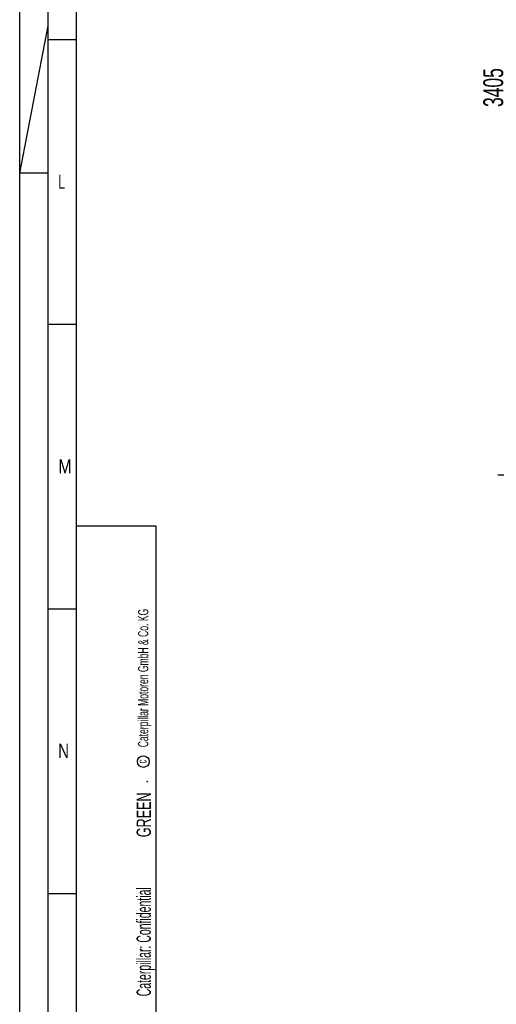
# Model space of a CAD drawing. Header units: millimetres. Extents: x 0 to 1189, y 0 to 841.
# Tile 2 of 173: x 0 to 84, y 151 to 324. Entities that reach past the tile are written whole.
import ezdxf
from ezdxf.enums import TextEntityAlignment as Align

# ---------------------------------------------------------------- set-up
doc = ezdxf.new("R2010")
doc.units = ezdxf.units.MM
doc.header["$LTSCALE"] = 65.395
doc.layers.get('0').update_dxf_attribs({"linetype": 'CONTINUOUS'})
doc.styles.get("Standard").update_dxf_attribs({"font": 'txt', "width": 0.6})
doc.styles.add('TEXTSTYLE_2', font='txt')
doc.dimstyles.new('DIMSTYLE_2', dxfattribs={"dimtxt": 3.5, "dimasz": 3.5, "dimexe": 1.8, "dimexo": 0, "dimgap": 0.875, "dimtad": 1, "dimlfac": 25, "dimdsep": 46, "dimtxsty": 'Standard', "dimblk": '_FILLED', "dimblk1": '_FILLED', "dimblk2": '_FILLED', "dimcen": 0.09, "dimadec": 0, "dimazin": 0, "dimtp": 2, "dimtm": 2, "dimtfac": 1, "dimtofl": 0, "dimtmove": 0, "dimatfit": 3, "dimldrblk": '_FILLED', "dimfxl": 1, "dimtolj": 1, "dimarcsym": 0})

# ---------------------------------------------------------------- blocks, each defined once
blk = doc.blocks.new('_FILLED')
at = {"color": 0, "linetype": 'ByBlock'}
blk.add_solid([(0, 0), (-1, 0.167), (-1, -0.167)], dxfattribs=at)
blk = doc.blocks.new('*D13')
at = {"color": 6, "linetype": 'Continuous'}
for p, q in [((316.38, 380.16), (84.05, 380.16)), ((85.85, 380.16), (85.85, 312.06)), ((85.85, 243.96), (85.85, 312.06)), ((111.85, 243.96), (84.05, 243.96))]:
    blk.add_line(p, q, dxfattribs=at)
at = {"color": 6, "linetype": 'Continuous', "xscale": 3.5, "yscale": 3.5, "zscale": 3.5}
for p, rotation in [((85.85, 380.16), 90), ((85.85, 243.96), 270)]:
    blk.add_blockref('_FILLED', p, dxfattribs=dict(at, rotation=rotation))
at = {"color": 6, "linetype": 'Continuous', "width": 0.654762}
blk.add_text('3405', height=3.5, rotation=90, dxfattribs=at).set_placement((84.97, 312.06), align=Align.CENTER)
blk = doc.blocks.new('*T2061')
at = {"color": 2, "linetype": 'Continuous'}
for p, q in [((0, 0), (0.1, 0)), ((0, 0), (0, -0.01)), ((0.1, 0), (0.1, -0.01)), ((0, -0.01), (0.1, -0.01))]:
    blk.add_line(p, q, dxfattribs=at)
at = {"color": 7, "linetype": 'Continuous'}
for s, width, p in [('GREEN', 0.661905, (0.68, -5.89)), ('Caterpillar: Confidential ', 0.551282, (0.68, -27.94))]:
    blk.add_text(s, height=2.5, rotation=90, dxfattribs=dict(at, width=width)).set_placement(p, align=Align.CENTER)

msp = doc.modelspace()

# ---------------------------------------------------------------- linework, layer by layer
at = {"color": 5, "linetype": 'Continuous'}
for p, q in [((0, 0), (0, 841)), ((10, 10), (10, 831)), ((0, 297), (5, 322.90476)), ((5, 320.5), (10, 320.5)), ((5, 297), (0, 297)), ((5, 270.5), (10, 270.5)), ((24, 235), (10, 235)), ((24.03169, 10.02791), (24, 235)), ((5, 220.5), (10, 220.5)), ((5, 170.5), (10, 170.5))]:
    msp.add_line(p, q, dxfattribs=at)
at = {"color": 6, "linetype": 'Continuous'}
msp.add_line((5, 5), (5, 836), dxfattribs=at)
at = {"color": 5, "linetype": 'Continuous'}
msp.add_circle((21.73087, 193.65021), 1.02756, dxfattribs=at)

# ---------------------------------------------------------------- block references
msp.add_blockref('*T2061', (22.36772, 190.18448))

# ---------------------------------------------------------------- texts
at = {"color": 5, "linetype": 'Continuous', "style": 'TEXTSTYLE_2'}
for s, width, p in [('L', 0.642857, (6.77091, 294.271)), ('M', 0.857143, (6.77091, 244.271)), ('N', 0.785714, (6.77091, 194.271))]:
    msp.add_text(s, height=2.50001, dxfattribs=dict(at, width=width)).set_placement(p)
for s, height, width, p in [('Caterpillar Motoren GmbH & Co. KG', 1.8, 0.62482, (22.60443, 196.16476)), ('c', 1.6, 0.547619, (22.30005, 193.32223))]:
    msp.add_text(s, height=height, rotation=90, dxfattribs=dict(at, width=width)).set_placement(p)

# ---------------------------------------------------------------- dimensions: what is measured, and where the dimension line sits
at = {"color": 6, "linetype": 'Continuous'}
dim = msp.add_linear_dim(base=(85.84746, 380.15542), p1=(111.84746, 243.95542), p2=(316.37946, 380.15542), angle=90, dimstyle='DIMSTYLE_2', dxfattribs=at)
dim.commit()
dim.dimension.update_dxf_attribs({"geometry": '*D13', "text_midpoint": (85.84746, 311.72209), "dimtype": 160})

doc.saveas('drawing.dxf')
